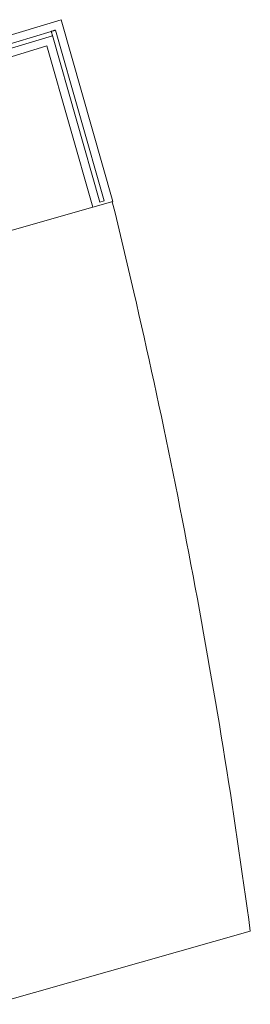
# Model space of a CAD drawing. Header units: millimetres. Extents: x -14859 to 92024, y -10653 to 24175.
# Tile 28 of 30: x 19388 to 20926, y 5225 to 11795. Entities that reach past the tile are written whole.
import ezdxf

# ---------------------------------------------------------------- set-up
doc = ezdxf.new("R2010")
doc.units = ezdxf.units.MM
for name, color, linetype, lineweight in [('A-FLOR', 192, 'Continuous', 9), ('A-FLOR-HRAL', 11, 'Continuous', 9), ('A-FLOR-LEVL', 51, 'Continuous', 9), ('I-WALL', 2, 'Continuous', 9)]:
    doc.layers.add(name, color=color, linetype=linetype, lineweight=lineweight)

# ---------------------------------------------------------------- blocks, each defined once
blk = doc.blocks.new('Floors 1 - Floors 1-2024422-00_ Ground Intermediate Door Options')
at = {"layer": 'A-FLOR'}
for p, q in [((17028.8, 10846.2), (17340, 9824.1)), ((17340, 9824.1), (19874.5, 10543.7))]:
    blk.add_line(p, q, dxfattribs=at)
blk = doc.blocks.new('Railing - Railing-2052194-00_ Ground Intermediate Door Options')
at = {"layer": 'A-FLOR-HRAL'}
for p, q in [((19598.1, 11717.4), (17004, 10927.5)), ((19598.1, 11717.4), (19598.4, 11716.2)), ((19950.5, 10586.1), (19626.8, 11726.1)), ((17012.8, 10898.8), (19606.3, 11688.5)), ((19605.9, 11689.7), (19921.6, 10577.9)), ((19921.6, 10577.9), (19950.5, 10586.1))]:
    blk.add_line(p, q, dxfattribs=at)
at = {"layer": 'A-FLOR-HRAL', "flags": 128}
for points in [[(19598.1, 11717.4), (19598.6, 11717.5), (19600, 11717.9), (19602.3, 11718.6), (19605.2, 11719.5), (19608.7, 11720.6), (19612.4, 11721.7), (19616.1, 11722.9), (19619.6, 11723.9), (19622.6, 11724.8), (19624.8, 11725.5), (19626.3, 11725.9), (19626.8, 11726.1)], [(19598.1, 11717.4), (19598.2, 11716.9), (19598.6, 11715.4), (19599.3, 11713.1), (19600.1, 11710.1), (19601.1, 11706.7), (19602.2, 11702.9), (19603.2, 11699.2), (19604.2, 11695.7), (19605.1, 11692.7), (19605.7, 11690.4), (19606.1, 11689), (19606.3, 11688.5)]]:
    blk.add_lwpolyline(points, dxfattribs=at)

msp = doc.modelspace()

# ---------------------------------------------------------------- linework, layer by layer
at = {"layer": 'A-FLOR-LEVL'}
for p, q in [((19874.5, 10543.7), (17654.7, 9913.4)), ((20925.5, 5713.1), (19206.1, 5224.9))]:
    msp.add_line(p, q, dxfattribs=at)
msp.add_open_spline([(20925.5, 5713.1), (20815.4, 6531.8), (20551.7, 8163.3), (20201.5, 9778.4), (20005.1, 10580.8)], degree=3, dxfattribs=at)
at = {"layer": 'I-WALL'}
for p, q in [((16988, 10980.1), (19664.7, 11795.1)), ((19664.7, 11795.1), (20009.2, 10582)), ((19569, 11619.7), (17028.8, 10846.2)), ((19874.5, 10543.7), (19569, 11619.7)), ((19874.5, 10543.7), (20009.2, 10582))]:
    msp.add_line(p, q, dxfattribs=at)

# ---------------------------------------------------------------- block references
at = {"layer": 'A-FLOR'}
msp.add_blockref('Floors 1 - Floors 1-2024422-00_ Ground Intermediate Door Options', (0, 0), dxfattribs=at)
at = {"layer": 'A-FLOR-HRAL'}
msp.add_blockref('Railing - Railing-2052194-00_ Ground Intermediate Door Options', (0, 0), dxfattribs=at)

doc.saveas('drawing.dxf')
